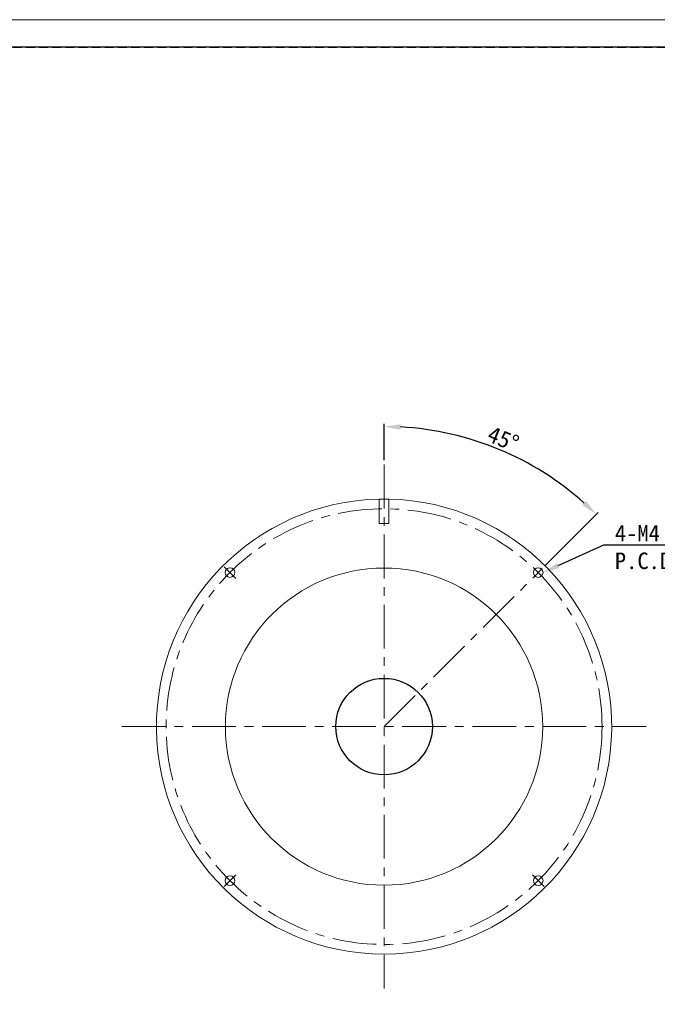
# Model space of a CAD drawing. Header units: millimetres. Extents: x -201 to 202, y 143 to 428.
# Tile 3 of 9: x 0 to 116, y 249 to 428. Entities that reach past the tile are written whole.
import ezdxf
from ezdxf import colors
from ezdxf.entities.mleader import LeaderData, LeaderLine
from ezdxf.math import Vec2, Vec3

# ---------------------------------------------------------------- set-up
doc = ezdxf.new("R2010")
doc.units = ezdxf.units.MM
doc.header["$LTSCALE"] = 0.25
doc.linetypes.add('CENTER', pattern=[50.8, 31.75, -6.35, 6.35, -6.35])
doc.linetypes.add('HIDDEN', pattern=[9.525, 6.35, -3.175])
for name, color, linetype, lineweight in [('BASE', 7, 'Continuous', 20), ('CENTER', 1, 'CENTER', 9), ('DIMENSION', 6, 'Continuous', 9)]:
    doc.layers.add(name, color=color, linetype=linetype, lineweight=lineweight)
doc.layers.add('DOME', color=7, linetype='Continuous')
doc.layers.add('FORM', color=7, linetype='Continuous')
doc.layers.add('EMPTY LINE', color=252, linetype='Continuous', lineweight=0, plot=False)
doc.styles.add('VS Standard', font='msgothic.ttc', dxfattribs={"height": 3})
doc.dimstyles.new('VS Standard x0.5', dxfattribs={"dimtxt": 3, "dimasz": 3, "dimexe": 0.5, "dimexo": 0.8, "dimgap": 0.5, "dimtad": 3, "dimlfac": 2, "dimrnd": 0.0001, "dimzin": 9, "dimdsep": 46, "dimtxsty": 'VS Standard', "dimcen": 0, "dimaunit": 1, "dimadec": 0, "dimazin": 2, "dimtfac": 1, "dimtmove": 0, "dimatfit": 3, "dimfxl": 1, "dimtolj": 1, "dimtzin": 0, "dimarcsym": 0})

# ---------------------------------------------------------------- blocks, each defined once
blk = doc.blocks.new('*D222')
at = {"layer": 'Defpoints', "color": 0}
for p in [(66.03, 347.09), (93.23, 346.7), (94.67, 328.22), (66.03, 299.59), (66.03, 252.09)]:
    blk.add_point(p, dxfattribs=at)
at = {"layer": 'DIMENSION', "color": 0, "lineweight": -2}
for p, q in [((66.03, 347.89), (66.03, 354.49)), ((95.23, 328.79), (104.85, 338.41))]:
    blk.add_line(p, q, dxfattribs=at)
blk.add_arc((66.03, 299.59), 54.4, 48.16, 86.84, dxfattribs=at)
at = {"layer": 'DIMENSION', "color": 0}
for points in [[(69.04, 354.4), (69.01, 353.4), (66.03, 353.99)], [(101.97, 339.75), (102.66, 340.48), (104.5, 338.05)]]:
    blk.add_solid(points, dxfattribs=at)
at = {"layer": 'DIMENSION', "color": 0, "insert": (87.63, 351.74), "char_height": 3, "attachment_point": 5, "rotation": 337.5, "style": 'VS Standard'}
blk.add_mtext('\\A1;45%%d', dxfattribs=at)

msp = doc.modelspace()

# ---------------------------------------------------------------- linework, layer by layer
at = {"layer": 'BASE', "linetype": 'Continuous'}
for p, q in [((65.1542, 336.436), (65.1543, 340.8267)), ((66.9043, 340.8267), (66.9042, 336.436)), ((66.9042, 336.436), (65.1542, 336.436))]:
    msp.add_line(p, q, dxfattribs=at)
at = {"layer": 'BASE'}
for centre in [(38.0983, 327.5167), (93.9597, 327.5167), (38.0983, 271.6553), (93.9597, 271.6553)]:
    msp.add_circle(centre, 0.875, dxfattribs=at)
at = {"layer": 'BASE', "linetype": 'Continuous'}
msp.add_circle((66.029, 299.586), 28.75, dxfattribs=at)
for start, end in [(91.215079, 88.784167), (90, 91.215079), (88.784167, 89.999438)]:
    msp.add_arc((66.029, 299.586), 41.25, start, end, dxfattribs=at)
at = {"layer": 'CENTER'}
for p, q in [((66.029, 347.086), (66.029, 252.086)), ((39.159, 326.456), (37.0376, 328.5773)), ((66.029, 299.586), (94.6668, 328.2238)), ((18.529, 299.586), (113.529, 299.586)), ((39.159, 272.7159), (37.0376, 270.5946)), ((92.8991, 272.7159), (95.0204, 270.5946))]:
    msp.add_line(p, q, dxfattribs=at)
msp.add_circle((66.029, 299.586), 39.5, dxfattribs=at)
at = {"layer": 'DOME', "linetype": 'Continuous'}
msp.add_circle((66.029, 299.586), 8.75, dxfattribs=at)
at = {"layer": 'EMPTY LINE'}
msp.add_line((201.5, 427.75), (-201.5, 427.75), dxfattribs=at)
at = {"layer": 'FORM', "linetype": 'HIDDEN'}
msp.add_lwpolyline([(-196.5, 422.75), (196.5, 422.75), (196.5, 147.75), (-196.5, 147.75)], close=True, dxfattribs=at)
at = {"layer": 'FORM'}
msp.add_lwpolyline([(-196.5, 422.75), (-196.5, 147.75), (-78.5, 147.75), (-78.5, 159.75), (16.5, 159.75), (16.5, 177.25), (196.5, 177.25), (196.5, 422.75), (-196.5, 422.75)], close=True, dxfattribs=at)

# ---------------------------------------------------------------- dimensions: what is measured, and where the dimension line sits
at = {"layer": 'DIMENSION'}
dim = msp.add_angular_dim_2l(base=(93.2297, 346.6989), line1=((66.029, 299.586), (94.6668, 328.2238)), line2=((66.029, 347.086), (66.029, 252.086)), dimstyle='VS Standard x0.5', dxfattribs=at)
dim.commit()
dim.dimension.update_dxf_attribs({"geometry": '*D222', "text_midpoint": (87.6332, 351.7432)})

# ---------------------------------------------------------------- leaders
ml = msp.add_multileader_mtext('Standard', dxfattribs=at)
ml.set_content('4-M4 Depth 5 \\PP.C.D.φ158', color=256, style='VS Standard')
ml.set_leader_properties()
ml.build(insert=Vec2(0, 0))
ml.multileader.update_dxf_attribs({"text_left_attachment_type": 6, "text_right_attachment_type": 6, "dogleg_length": 1, "arrow_head_size": 3})
ctx = ml.context
ctx.base_point, ctx.char_height, ctx.arrow_head_size, ctx.landing_gap_size, ctx.plane_origin = Vec3(106.8497, 332.5477), 3, 3, 1, Vec3(-118.7037, 139.0166)
ctx.left_attachment, ctx.right_attachment = 6, 6
notes = []
notes.append((ctx, [(0, (1, 1, 0), (105.8497, 332.5477), (1, 0), 1, [(0, [(94.8347, 327.5167)], 0, [])])]))
ctx.mtext.insert = Vec3(107.8497, 336.1477)
for ctx, leaders in notes:
    for number, flags, end, landing, length, lines in leaders:
        leader = LeaderData()
        leader.index, (leader.has_last_leader_line, leader.has_dogleg_vector, leader.attachment_direction) = number, flags
        leader.last_leader_point, leader.dogleg_vector, leader.dogleg_length = Vec3(end), Vec3(landing), length
        for number, points, colour, breaks in lines:
            line = LeaderLine()
            line.index, line.vertices, line.color, line.breaks = number, Vec3.list(points), colors.encode_raw_color(colour), breaks
            leader.lines.append(line)
        ctx.leaders.append(leader)

doc.saveas('drawing.dxf')
